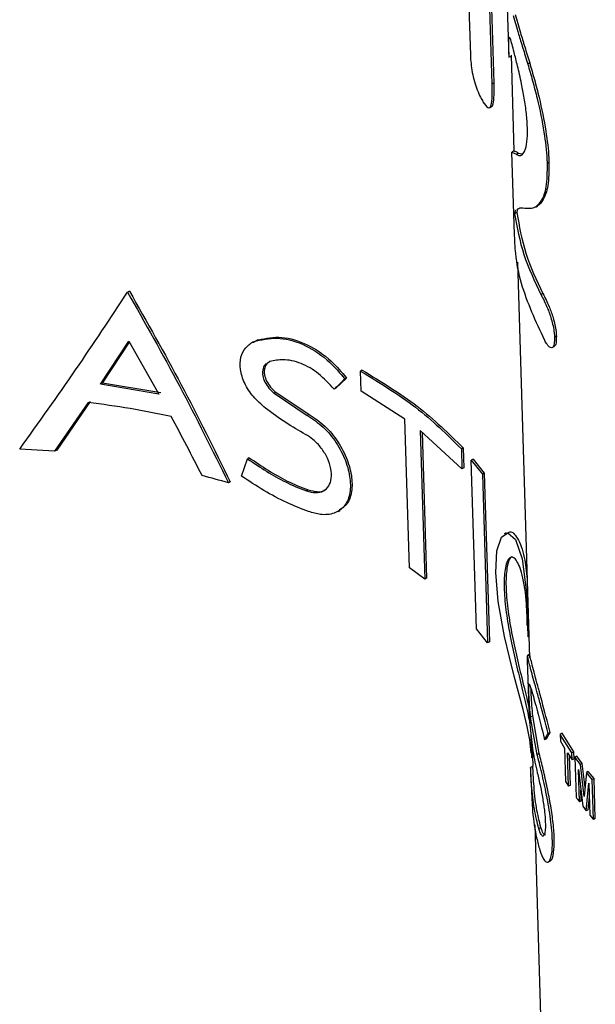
# Paper-space layout '1012-790 Hybird 2way' of a CAD drawing. Header units: millimetres. Extents: x 51 to 2966, y 67 to 3970.
# Tile 88 of 110: x 1796 to 1845, y 2839 to 2922. Entities that reach past the tile are written whole.
import ezdxf

# ---------------------------------------------------------------- set-up
doc = ezdxf.new("R2010")
doc.units = ezdxf.units.MM

psp = doc.layouts.new('1012-790 Hybird 2way')

# ---------------------------------------------------------------- linework, layer by layer
at = {"color": 7, "linetype": 'Continuous', "lineweight": 25}
for p, q in [((1836.207, 2917.049), (1835.671, 2934.477)), ((1836.369, 2917.143), (1835.833, 2934.57)), ((1833.947, 2933.219), (1834.37, 2919.481)), ((1837.4, 2925.87), (1837.601, 2919.343)), ((1837.62, 2921.001), (1837.597, 2920.85)), ((1837.621, 2919.306), (1837.799, 2919.409)), ((1837.797, 2919.488), (1838.046, 2911.41)), ((1839.374, 2918.825), (1839.21, 2918.731)), ((1836.369, 2917.143), (1836.207, 2917.049)), ((1835.99, 2915.051), (1836.15, 2915.143)), ((1837.849, 2911.299), (1838.063, 2904.351)), ((1838.045, 2911.412), (1837.881, 2911.317)), ((1838.442, 2911.222), (1838.264, 2911.12)), ((1838.442, 2911.222), (1838.716, 2911.15)), ((1841, 2910.439), (1840.843, 2910.349)), ((1838.289, 2906.211), (1838.103, 2906.104)), ((1839.9, 2906.671), (1840.062, 2906.764)), ((1838.334, 2902.038), (1839.361, 2868.654)), ((1805.605, 2899.588), (1805.444, 2899.495)), ((1840.485, 2899.382), (1840.324, 2899.289)), ((1803.178, 2891.736), (1805.571, 2895.365)), ((1803.345, 2891.833), (1805.617, 2895.284)), ((1805.571, 2895.365), (1808.098, 2890.91)), ((1816.082, 2895.31), (1815.936, 2895.226)), ((1816.467, 2895.482), (1816.321, 2895.397)), ((1841.621, 2895.777), (1841.466, 2895.688)), ((1841.276, 2894.824), (1841.432, 2894.914)), ((1817.461, 2893.647), (1817.298, 2893.547)), ((1825.242, 2892.929), (1825.1, 2892.847)), ((1825.152, 2891.154), (1825.1, 2892.847)), ((1823.931, 2892.256), (1823.018, 2891.39)), ((1823.931, 2892.256), (1823.789, 2892.174)), ((1803.345, 2891.833), (1803.178, 2891.736)), ((1808.098, 2890.91), (1803.178, 2891.736)), ((1808.254, 2891.001), (1803.345, 2891.833)), ((1823.018, 2891.39), (1822.876, 2891.308)), ((1828.847, 2888.799), (1825.152, 2891.154)), ((1802.301, 2890.281), (1799.478, 2886.187)), ((1817.959, 2891.054), (1817.814, 2890.971)), ((1817.814, 2890.971), (1820.615, 2889.097)), ((1817.959, 2891.054), (1820.758, 2889.179)), ((1802.132, 2890.184), (1799.301, 2886.084)), ((1820.758, 2889.179), (1820.615, 2889.097)), ((1829.233, 2876.263), (1828.847, 2888.799)), ((1833.661, 2884.593), (1830.143, 2887.825)), ((1830.143, 2887.825), (1830.528, 2875.289)), ((1830.293, 2887.687), (1830.672, 2875.372)), ((1799.301, 2886.084), (1796.351, 2886.27)), ((1799.478, 2886.187), (1799.301, 2886.084)), ((1833.756, 2886.371), (1833.609, 2886.285)), ((1833.609, 2886.285), (1833.661, 2884.593)), ((1833.756, 2886.371), (1833.809, 2884.678)), ((1815.065, 2883.987), (1815.571, 2885.448)), ((1815.718, 2885.533), (1815.571, 2885.448)), ((1834.596, 2885.421), (1834.446, 2885.335)), ((1834.446, 2885.335), (1835.379, 2884.151)), ((1834.884, 2871.107), (1834.446, 2885.335)), ((1834.596, 2885.421), (1835.531, 2884.239)), ((1833.809, 2884.678), (1833.661, 2884.593)), ((1835.531, 2884.239), (1835.379, 2884.151)), ((1835.379, 2884.151), (1835.817, 2869.923)), ((1835.531, 2884.239), (1835.969, 2870.011)), ((1814.103, 2883.507), (1813.954, 2883.421)), ((1820.674, 2882.825), (1820.531, 2882.742)), ((1823.205, 2881.014), (1823.347, 2881.096)), ((1837.393, 2879.21), (1837.232, 2879.117)), ((1830.528, 2875.289), (1829.233, 2876.263)), ((1830.672, 2875.372), (1830.528, 2875.289)), ((1839.247, 2872.386), (1839.154, 2872.333)), ((1839.154, 2872.333), (1839.212, 2870.433)), ((1835.817, 2869.923), (1834.884, 2871.107)), ((1839.305, 2870.486), (1839.212, 2870.433)), ((1835.969, 2870.011), (1835.817, 2869.923)), ((1839.338, 2868.931), (1839.145, 2868.82)), ((1839.161, 2868.736), (1839.169, 2868.417)), ((1839.187, 2868.793), (1839.176, 2868.768)), ((1839.378, 2868.903), (1839.187, 2868.793)), ((1839.378, 2868.903), (1839.369, 2868.88)), ((1839.169, 2868.417), (1839.24, 2866.083)), ((1839.637, 2863.764), (1839.452, 2863.657)), ((1840.182, 2860.588), (1839.637, 2863.764)), ((1840.008, 2860.487), (1839.452, 2863.657)), ((1839.468, 2862.136), (1839.526, 2860.236)), ((1840.62, 2861.747), (1840.937, 2862.269)), ((1841.101, 2862.363), (1840.937, 2862.269)), ((1842.098, 2862.3), (1841.94, 2862.209)), ((1842.94, 2860.639), (1841.94, 2862.209)), ((1841.94, 2862.209), (1841.958, 2861.637)), ((1843.094, 2860.728), (1842.098, 2862.3)), ((1839.588, 2861.305), (1839.642, 2859.525)), ((1840.786, 2861.843), (1840.62, 2861.747)), ((1841.958, 2861.637), (1842.319, 2861.04)), ((1840.182, 2860.588), (1840.008, 2860.487)), ((1842.319, 2861.04), (1842.405, 2858.227)), ((1842.569, 2860.648), (1842.957, 2860.067)), ((1842.655, 2857.835), (1842.569, 2860.648)), ((1842.811, 2857.925), (1842.734, 2860.4)), ((1843.094, 2860.728), (1842.94, 2860.639)), ((1842.957, 2860.067), (1842.94, 2860.639)), ((1843.111, 2860.156), (1843.094, 2860.728)), ((1839.619, 2860.289), (1839.526, 2860.236)), ((1843.111, 2860.156), (1842.957, 2860.067)), ((1843.339, 2860.377), (1843.185, 2860.288)), ((1843.185, 2860.288), (1843.29, 2856.904)), ((1843.644, 2859.665), (1843.185, 2860.288)), ((1843.796, 2859.753), (1843.339, 2860.377)), ((1843.796, 2859.753), (1843.644, 2859.665)), ((1843.97, 2856.982), (1843.644, 2859.665)), ((1844.041, 2857.732), (1843.796, 2859.753)), ((1839.642, 2859.539), (1839.446, 2859.425)), ((1839.446, 2859.425), (1839.454, 2859.19)), ((1839.453, 2859.19), (1839.497, 2857.753)), ((1843.481, 2859.234), (1843.853, 2856.143)), ((1843.564, 2856.526), (1843.481, 2859.234)), ((1844.161, 2859.003), (1843.97, 2856.982)), ((1844.312, 2859.09), (1844.161, 2859.003)), ((1844.654, 2858.408), (1844.161, 2859.003)), ((1844.803, 2858.494), (1844.312, 2859.09)), ((1842.405, 2858.227), (1842.655, 2857.835)), ((1842.811, 2857.925), (1842.655, 2857.835)), ((1844.147, 2855.767), (1844.372, 2858.093)), ((1844.372, 2858.093), (1844.455, 2855.385)), ((1844.803, 2858.494), (1844.654, 2858.408)), ((1844.758, 2855.023), (1844.654, 2858.408)), ((1844.907, 2855.109), (1844.803, 2858.494)), ((1843.717, 2856.614), (1843.69, 2857.5)), ((1843.717, 2856.614), (1843.564, 2856.526)), ((1844.298, 2855.854), (1844.406, 2856.979)), ((1843.853, 2856.143), (1844.147, 2855.767)), ((1844.298, 2855.854), (1844.147, 2855.767)), ((1839.795, 2854.571), (1844.892, 2688.97)), ((1844.455, 2855.385), (1844.758, 2855.023)), ((1844.907, 2855.109), (1844.758, 2855.023)), ((1840.313, 2854.358), (1840.138, 2854.256)), ((1840.957, 2851.457), (1841.123, 2851.553))]:
    psp.add_line(p, q, dxfattribs=at)
at = {"color": 7, "linetype": 'Continuous', "lineweight": 25, "flags": 128}
psp.add_lwpolyline([(1839.49, 2860.629), (1839.386, 2861.749), (1839.157, 2862.873), (1838.813, 2864.295), (1838.075, 2867.111), (1837.667, 2868.706), (1837.258, 2870.453), (1836.716, 2873.421), (1836.508, 2875.846), (1836.614, 2877.688), (1836.986, 2878.842), (1837.54, 2879.195), (1838.167, 2878.635), (1838.738, 2877.021), (1839.1, 2874.159), (1839.154, 2872.333), (1839.154, 2872.333)], dxfattribs=at)
at = {"color": 7, "linetype": 'Continuous', "lineweight": 25}
for points, knots in [([(1837.983, 2922.816), (1838.123, 2922.315), (1838.356, 2921.477), (1838.788, 2920.107), (1839.068, 2919.192), (1839.21, 2918.731)], [0, 0, 0, 0, 0.424169, 0.709578, 1, 1, 1, 1]), ([(1838.159, 2922.917), (1838.296, 2922.416), (1838.526, 2921.577), (1838.954, 2920.205), (1839.233, 2919.288), (1839.374, 2918.825)], [0, 0, 0, 0, 0.423511, 0.709241, 1, 1, 1, 1]), ([(1837.597, 2920.85), (1837.594, 2920.675), (1837.589, 2920.322), (1837.598, 2919.696), (1837.6, 2919.32), (1837.603, 2919.331), (1837.604, 2919.335)], [0, 0, 0, 0, 0.297063, 0.595444, 0.874474, 1, 1, 1, 1]), ([(1838.06, 2919.716), (1837.938, 2920.191), (1837.741, 2920.956), (1837.672, 2920.966), (1837.646, 2920.97)], [0, 0, 0, 0, 0.620752, 1, 1, 1, 1]), ([(1834.37, 2919.481), (1834.399, 2919.012), (1834.443, 2918.321), (1834.695, 2917.257), (1834.944, 2916.528), (1835.202, 2915.956), (1835.362, 2915.681), (1835.433, 2915.559)], [0, 0, 0, 0, 0.355149, 0.524535, 0.694191, 0.86321, 1, 1, 1, 1]), ([(1839.181, 2913.378), (1839.16, 2913.758), (1839.118, 2914.522), (1838.922, 2915.845), (1838.655, 2917.255), (1838.339, 2918.624), (1838.152, 2919.357), (1838.06, 2919.716)], [0, 0, 0, 0, 0.178794, 0.35911, 0.525458, 0.766744, 1, 1, 1, 1]), ([(1839.21, 2918.731), (1839.344, 2918.27), (1839.61, 2917.349), (1840.118, 2915.422), (1840.596, 2913.087), (1840.805, 2911.277), (1840.838, 2910.474), (1840.843, 2910.349)], [0, 0, 0, 0, 0.177186, 0.35381, 0.673717, 0.948996, 1, 1, 1, 1]), ([(1839.374, 2918.825), (1839.506, 2918.364), (1839.771, 2917.443), (1840.277, 2915.515), (1840.753, 2913.179), (1840.962, 2911.368), (1840.995, 2910.565), (1841, 2910.439)], [0, 0, 0, 0, 0.177116, 0.353671, 0.673743, 0.948849, 1, 1, 1, 1]), ([(1835.433, 2915.559), (1835.578, 2915.346), (1835.809, 2915.006), (1836.045, 2915.036), (1836.186, 2915.436), (1836.226, 2916.18), (1836.213, 2916.797), (1836.207, 2917.049)], [0, 0, 0, 0, 0.243384, 0.389019, 0.566276, 0.822668, 1, 1, 1, 1]), ([(1836.139, 2915.165), (1836.153, 2915.165), (1836.243, 2915.163), (1836.341, 2915.554), (1836.389, 2916.267), (1836.375, 2916.888), (1836.369, 2917.143)], [0, 0, 0, 0, 0.0509317, 0.3257772, 0.7231963, 1, 1, 1, 1]), ([(1838.264, 2911.12), (1838.384, 2911.051), (1838.623, 2910.914), (1838.985, 2911.338), (1839.181, 2912.256), (1839.181, 2913.053), (1839.181, 2913.378)], [0, 0, 0, 0, 0.3269338, 0.6559318, 0.8600195, 1, 1, 1, 1]), ([(1837.884, 2911.3), (1837.874, 2911.298), (1837.847, 2911.291), (1837.978, 2911.283), (1838.169, 2911.174), (1838.264, 2911.12)], [0, 0, 0, 0, 0.22269, 0.610879, 1, 1, 1, 1]), ([(1838.091, 2911.411), (1838.079, 2911.407), (1838.052, 2911.397), (1838.189, 2911.381), (1838.357, 2911.275), (1838.442, 2911.222)], [0, 0, 0, 0, 0.293461, 0.646371, 1, 1, 1, 1]), ([(1840.843, 2910.349), (1840.834, 2909.638), (1840.816, 2908.214), (1840.373, 2907.165), (1839.885, 2906.644), (1839.236, 2906.475), (1838.625, 2906.665), (1838.393, 2906.513), (1838.293, 2906.448)], [0, 0, 0, 0, 0.144461, 0.289559, 0.420717, 0.552506, 0.808883, 1, 1, 1, 1]), ([(1841, 2910.439), (1840.991, 2909.727), (1840.973, 2908.299), (1840.533, 2907.284), (1840.203, 2906.855), (1840.043, 2906.8), (1840.042, 2906.8)], [0, 0, 0, 0, 0.342713, 0.686943, 0.998198, 1, 1, 1, 1]), ([(1838.178, 2906.4), (1838.165, 2906.37), (1838.142, 2906.32), (1838.119, 2906.211), (1838.108, 2906.139), (1838.103, 2906.104)], [0, 0, 0, 0, 0.441859, 0.72075, 1, 1, 1, 1]), ([(1838.103, 2906.104), (1838.309, 2904.957), (1838.724, 2902.65), (1839.789, 2900.414), (1840.324, 2899.289)], [0, 0, 0, 0, 0.496975, 1, 1, 1, 1]), ([(1838.362, 2906.506), (1838.348, 2906.476), (1838.327, 2906.427), (1838.305, 2906.318), (1838.294, 2906.247), (1838.289, 2906.211)], [0, 0, 0, 0, 0.44129, 0.720476, 1, 1, 1, 1]), ([(1838.289, 2906.211), (1838.49, 2905.063), (1838.894, 2902.751), (1839.952, 2900.509), (1840.485, 2899.382)], [0, 0, 0, 0, 0.496943, 1, 1, 1, 1]), ([(1840.641, 2895.432), (1839.898, 2897.022), (1838.773, 2899.428), (1838.165, 2902.485), (1838.116, 2903.909), (1838.096, 2904.489)], [0, 0, 0, 0, 0.535872, 0.810827, 1, 1, 1, 1]), ([(1796.351, 2886.27), (1797.955, 2888.507), (1801.168, 2892.991), (1804.017, 2897.324), (1805.444, 2899.495)], [0, 0, 0, 0, 0.49907, 1, 1, 1, 1]), ([(1805.444, 2899.495), (1806.929, 2896.882), (1809.902, 2891.65), (1812.603, 2886.166), (1813.954, 2883.421)], [0, 0, 0, 0, 0.499513, 1, 1, 1, 1]), ([(1805.605, 2899.588), (1807.088, 2896.973), (1810.056, 2891.738), (1812.753, 2886.253), (1814.103, 2883.507)], [0, 0, 0, 0, 0.499518, 1, 1, 1, 1]), ([(1840.324, 2899.289), (1840.502, 2898.945), (1840.789, 2898.39), (1841.158, 2897.395), (1841.352, 2896.652), (1841.443, 2896.111), (1841.459, 2895.815), (1841.466, 2895.688)], [0, 0, 0, 0, 0.390765, 0.630777, 0.764153, 0.897981, 1, 1, 1, 1]), ([(1840.485, 2899.382), (1840.661, 2899.038), (1840.947, 2898.483), (1841.314, 2897.487), (1841.508, 2896.744), (1841.598, 2896.201), (1841.614, 2895.906), (1841.621, 2895.777)], [0, 0, 0, 0, 0.390522, 0.630603, 0.763925, 0.897711, 1, 1, 1, 1]), ([(1817.083, 2889.722), (1816.731, 2890.031), (1816.026, 2890.649), (1815.279, 2891.81), (1814.905, 2892.979), (1814.953, 2894.035), (1815.385, 2894.865), (1815.925, 2895.256), (1816.27, 2895.379), (1816.321, 2895.397)], [0, 0, 0, 0, 0.168423, 0.336967, 0.501914, 0.660432, 0.81568, 0.972867, 1, 1, 1, 1]), ([(1816.105, 2895.274), (1816.171, 2895.331), (1816.277, 2895.421), (1816.415, 2895.465), (1816.467, 2895.482)], [0, 0, 0, 0, 0.625377, 1, 1, 1, 1]), ([(1816.321, 2895.397), (1816.972, 2895.524), (1818.275, 2895.778), (1820.475, 2895.097), (1822.381, 2893.831), (1823.368, 2892.669), (1823.789, 2892.174)], [0, 0, 0, 0, 0.268357, 0.536794, 0.80253, 1, 1, 1, 1]), ([(1816.467, 2895.482), (1817.117, 2895.608), (1818.419, 2895.861), (1820.617, 2895.18), (1822.522, 2893.914), (1823.51, 2892.751), (1823.931, 2892.256)], [0, 0, 0, 0, 0.268304, 0.536689, 0.802407, 1, 1, 1, 1]), ([(1841.466, 2895.688), (1841.463, 2895.49), (1841.457, 2895.092), (1841.32, 2894.809), (1841.11, 2894.783), (1840.869, 2895.042), (1840.708, 2895.318), (1840.641, 2895.432)], [0, 0, 0, 0, 0.203298, 0.408939, 0.590492, 0.831761, 1, 1, 1, 1]), ([(1841.621, 2895.777), (1841.618, 2895.584), (1841.611, 2895.195), (1841.517, 2894.935), (1841.436, 2894.932), (1841.424, 2894.931)], [0, 0, 0, 0, 0.4562048, 0.9176334, 1, 1, 1, 1]), ([(1817.443, 2893.631), (1817.372, 2893.594), (1817.171, 2893.491), (1816.999, 2893.147), (1816.955, 2892.668), (1817.097, 2892.132), (1817.4, 2891.603), (1817.722, 2891.25), (1817.922, 2891.085), (1817.959, 2891.054)], [0, 0, 0, 0, 0.0963941, 0.2705676, 0.4418759, 0.6115893, 0.7832359, 0.9592724, 1, 1, 1, 1]), ([(1822.876, 2891.308), (1822.454, 2891.773), (1821.611, 2892.703), (1820.081, 2893.559), (1818.634, 2893.897), (1817.823, 2893.724), (1817.461, 2893.647)], [0, 0, 0, 0, 0.262076, 0.524092, 0.787812, 1, 1, 1, 1]), ([(1817.114, 2893.434), (1817.108, 2893.431), (1816.979, 2893.354), (1816.86, 2893.057), (1816.808, 2892.586), (1816.952, 2892.048), (1817.255, 2891.52), (1817.577, 2891.166), (1817.777, 2891.002), (1817.814, 2890.971)], [0, 0, 0, 0, 0.009598, 0.200487, 0.388217, 0.57417, 0.762258, 0.955195, 1, 1, 1, 1]), ([(1825.1, 2892.847), (1826.717, 2891.859), (1829.987, 2889.86), (1832.392, 2887.486), (1833.609, 2886.285)], [0, 0, 0, 0, 0.494177, 1, 1, 1, 1]), ([(1825.242, 2892.929), (1826.858, 2891.941), (1830.129, 2889.942), (1832.538, 2887.57), (1833.756, 2886.371)], [0, 0, 0, 0, 0.494229, 1, 1, 1, 1]), ([(1820.474, 2887.498), (1819.912, 2887.818), (1818.772, 2888.466), (1817.651, 2889.299), (1817.083, 2889.722)], [0, 0, 0, 0, 0.493135, 1, 1, 1, 1]), ([(1820.615, 2889.097), (1821.07, 2888.799), (1821.979, 2888.204), (1823.099, 2886.826), (1823.891, 2885.293), (1824.282, 2883.753), (1824.243, 2882.396), (1823.776, 2881.369), (1822.92, 2880.786), (1821.848, 2880.672), (1821.056, 2880.9), (1820.713, 2880.999)], [0, 0, 0, 0, 0.114998, 0.230022, 0.344461, 0.458626, 0.572691, 0.68661, 0.800207, 0.913319, 1, 1, 1, 1]), ([(1820.758, 2889.179), (1821.212, 2888.881), (1822.121, 2888.286), (1823.241, 2886.907), (1824.032, 2885.376), (1824.426, 2883.832), (1824.376, 2882.49), (1824.001, 2881.537), (1823.505, 2881.26), (1823.312, 2881.152)], [0, 0, 0, 0, 0.151428, 0.302893, 0.45359, 0.603933, 0.75414, 0.904157, 1, 1, 1, 1]), ([(1820.531, 2882.742), (1820.798, 2882.672), (1821.333, 2882.533), (1821.995, 2882.691), (1822.46, 2883.112), (1822.682, 2883.774), (1822.642, 2884.6), (1822.345, 2885.502), (1821.817, 2886.371), (1821.162, 2887.071), (1820.684, 2887.368), (1820.474, 2887.498)], [0, 0, 0, 0, 0.114343, 0.228726, 0.342222, 0.455287, 0.56847, 0.681975, 0.795864, 0.91025, 1, 1, 1, 1]), ([(1815.571, 2885.448), (1816.639, 2884.73), (1818.303, 2883.611), (1819.943, 2882.971), (1820.531, 2882.742)], [0, 0, 0, 0, 0.641831, 1, 1, 1, 1]), ([(1815.718, 2885.533), (1816.785, 2884.814), (1818.448, 2883.694), (1820.087, 2883.054), (1820.674, 2882.825)], [0, 0, 0, 0, 0.641839, 1, 1, 1, 1]), ([(1820.713, 2880.999), (1820.105, 2881.237), (1818.871, 2881.721), (1816.95, 2882.737), (1815.689, 2883.573), (1815.065, 2883.987)], [0, 0, 0, 0, 0.328746, 0.667477, 1, 1, 1, 1]), ([(1820.674, 2882.825), (1820.937, 2882.76), (1821.463, 2882.631), (1821.973, 2882.688), (1822.138, 2882.846), (1822.154, 2882.861)], [0, 0, 0, 0, 0.475468, 0.951109, 1, 1, 1, 1]), ([(1837.443, 2879.123), (1837.53, 2879.197), (1837.818, 2879.441), (1838.388, 2878.781), (1838.934, 2877.443), (1839.09, 2875.937), (1839.157, 2875.294)], [0, 0, 0, 0, 0.125909, 0.418788, 0.751691, 1, 1, 1, 1]), ([(1839.173, 2871.396), (1839.15, 2872.122), (1839.093, 2873.93), (1838.737, 2875.915), (1838.201, 2877.118), (1837.671, 2877.251), (1837.293, 2876.454), (1837.171, 2874.914), (1837.301, 2873.017), (1837.621, 2870.955), (1838.064, 2868.839), (1838.567, 2866.74), (1839.04, 2864.799), (1839.354, 2863.363), (1839.392, 2862.979), (1839.406, 2862.841)], [0, 0, 0, 0, 0.07527, 0.187357, 0.282584, 0.362798, 0.443408, 0.514073, 0.578397, 0.640834, 0.704967, 0.774503, 0.85378, 0.947502, 1, 1, 1, 1]), ([(1837.898, 2877.178), (1837.883, 2877.182), (1837.707, 2877.231), (1837.456, 2876.495), (1837.329, 2875.02), (1837.461, 2873.106), (1837.782, 2871.049), (1838.231, 2868.923), (1838.729, 2866.856), (1839.126, 2865.285), (1839.261, 2864.655), (1839.301, 2864.464)], [0, 0, 0, 0, 0.01395, 0.165083, 0.297715, 0.418548, 0.535854, 0.656306, 0.786809, 0.93544, 1, 1, 1, 1]), ([(1840.937, 2862.269), (1840.707, 2863.186), (1840.482, 2864.013), (1840.17, 2865.143), (1840.072, 2865.496), (1839.891, 2866.148), (1839.807, 2866.45), (1839.654, 2867.007), (1839.586, 2867.26), (1839.465, 2867.711), (1839.413, 2867.911), (1839.323, 2868.257), (1839.285, 2868.405), (1839.225, 2868.643), (1839.203, 2868.733), (1839.187, 2868.793)], [0, 0, 0, 0, 0.25, 0.25, 0.375, 0.375, 0.5, 0.5, 0.625, 0.625, 0.75, 0.75, 0.875, 0.875, 1, 1, 1, 1]), ([(1841.101, 2862.363), (1840.863, 2863.277), (1840.387, 2865.1), (1839.802, 2867.188), (1839.482, 2868.459), (1839.406, 2868.784), (1839.378, 2868.903)], [0, 0, 0, 0, 0.261729, 0.522173, 0.825493, 1, 1, 1, 1]), ([(1839.452, 2863.657), (1839.424, 2863.938), (1839.379, 2864.392), (1839.333, 2865.119), (1839.307, 2865.672), (1839.296, 2866.088), (1839.296, 2866.374), (1839.31, 2866.501), (1839.33, 2866.48), (1839.338, 2866.471)], [0, 0, 0, 0, 0.225219, 0.36427, 0.504304, 0.623478, 0.736125, 0.890178, 1, 1, 1, 1]), ([(1839.338, 2866.471), (1839.409, 2866.278), (1839.553, 2865.888), (1839.981, 2864.324), (1840.377, 2862.795), (1840.58, 2861.92), (1840.62, 2861.747)], [0, 0, 0, 0, 0.327999, 0.6623, 0.933289, 1, 1, 1, 1]), ([(1839.241, 2866.083), (1839.243, 2866.005), (1839.258, 2865.488), (1839.3, 2864.291), (1839.368, 2863.353), (1839.408, 2862.805)], [0, 0, 0, 0, 0.069408, 0.455555, 1, 1, 1, 1]), ([(1839.637, 2863.764), (1839.61, 2864.045), (1839.566, 2864.5), (1839.522, 2865.221), (1839.498, 2865.721), (1839.493, 2865.941), (1839.491, 2866.013)], [0, 0, 0, 0, 0.393041, 0.635799, 0.880296, 1, 1, 1, 1]), ([(1839.408, 2862.805), (1839.479, 2862.115), (1839.622, 2860.725), (1839.881, 2859.561), (1840.012, 2858.973)], [0, 0, 0, 0, 0.495717, 1, 1, 1, 1]), ([(1840.221, 2852.456), (1840.331, 2852.098), (1840.447, 2851.825), (1840.627, 2851.559), (1840.689, 2851.494), (1840.808, 2851.423), (1840.865, 2851.415), (1840.975, 2851.461), (1841.028, 2851.516), (1841.12, 2851.687), (1841.161, 2851.804), (1841.227, 2852.105), (1841.253, 2852.291), (1841.283, 2852.715), (1841.289, 2852.955), (1841.28, 2853.494), (1841.265, 2853.785), (1841.214, 2854.4), (1841.179, 2854.729), (1841.092, 2855.393), (1841.04, 2855.731), (1840.925, 2856.416), (1840.862, 2856.753), (1840.732, 2857.416), (1840.662, 2857.744), (1840.525, 2858.37), (1840.456, 2858.669), (1840.32, 2859.244), (1840.254, 2859.517), (1840.127, 2860.026), (1840.066, 2860.265), (1840.008, 2860.487)], [0, 0, 0, 0, 0.125, 0.125, 0.1875, 0.1875, 0.25, 0.25, 0.3125, 0.3125, 0.375, 0.375, 0.4375, 0.4375, 0.5, 0.5, 0.5625, 0.5625, 0.625, 0.625, 0.6875, 0.6875, 0.75, 0.75, 0.8125, 0.8125, 0.875, 0.875, 0.9375, 0.9375, 1, 1, 1, 1]), ([(1841.104, 2851.592), (1841.123, 2851.587), (1841.253, 2851.554), (1841.412, 2852.129), (1841.475, 2853.265), (1841.372, 2854.69), (1841.153, 2856.208), (1840.851, 2857.776), (1840.5, 2859.323), (1840.291, 2860.157), (1840.182, 2860.588)], [0, 0, 0, 0, 0.028065, 0.190523, 0.331121, 0.45666, 0.578628, 0.706348, 0.848184, 1, 1, 1, 1]), ([(1840.138, 2854.256), (1840.005, 2854.788), (1839.734, 2855.864), (1839.527, 2857.673), (1839.468, 2858.936), (1839.446, 2859.425)], [0, 0, 0, 0, 0.373512, 0.757056, 1, 1, 1, 1]), ([(1840.313, 2854.358), (1840.182, 2854.889), (1839.917, 2855.966), (1839.717, 2857.778), (1839.663, 2859.044), (1839.642, 2859.539)], [0, 0, 0, 0, 0.3725663, 0.7550624, 1, 1, 1, 1]), ([(1840.012, 2858.973), (1840.1, 2858.606), (1840.251, 2857.975), (1840.476, 2856.78), (1840.63, 2855.711), (1840.701, 2854.804), (1840.695, 2854.159), (1840.626, 2853.749), (1840.504, 2853.588), (1840.331, 2853.707), (1840.206, 2854.063), (1840.138, 2854.256)], [0, 0, 0, 0, 0.156941, 0.270282, 0.384283, 0.482297, 0.570814, 0.65989, 0.757066, 0.868499, 1, 1, 1, 1]), ([(1839.513, 2857.754), (1839.54, 2857.065), (1839.601, 2855.489), (1839.869, 2853.746), (1840.13, 2852.789), (1840.221, 2852.456)], [0, 0, 0, 0, 0.335813, 0.768736, 1, 1, 1, 1]), ([(1840.694, 2853.759), (1840.688, 2853.75), (1840.639, 2853.673), (1840.502, 2853.825), (1840.38, 2854.17), (1840.313, 2854.358)], [0, 0, 0, 0, 0.05611, 0.487266, 1, 1, 1, 1])]:
    psp.add_open_spline(points, degree=3, knots=knots, dxfattribs=at)
for points in [[(1823.789, 2892.174), (1823.489, 2891.888), (1823.185, 2891.599), (1822.876, 2891.308)], [(1809.132, 2889.011), (1806.852, 2889.507), (1804.518, 2889.898), (1802.132, 2890.184)], [(1811.738, 2884.029), (1810.886, 2885.706), (1810.018, 2887.367), (1809.132, 2889.011)], [(1813.954, 2883.421), (1813.224, 2883.635), (1812.486, 2883.838), (1811.738, 2884.029)], [(1839.468, 2862.232), (1839.468, 2862.2), (1839.468, 2862.168), (1839.468, 2862.136)], [(1840.786, 2861.843), (1840.885, 2862.012), (1840.99, 2862.186), (1841.101, 2862.363)], [(1843.29, 2856.904), (1843.38, 2856.777), (1843.471, 2856.651), (1843.564, 2856.526)]]:
    psp.add_open_spline(points, degree=3, dxfattribs=at)

doc.saveas('drawing.dxf')
